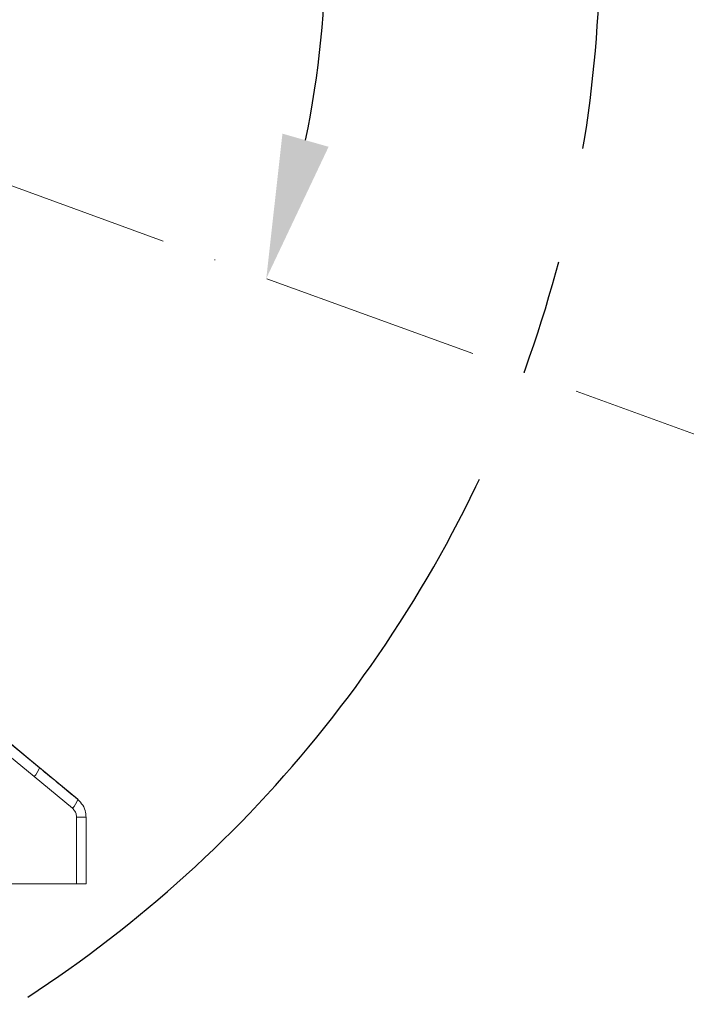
# Model space of a CAD drawing. Header units: millimetres. Extents: x 809 to 6054, y -5716 to -1261.
# Tile 27 of 96: x 2693 to 2809, y -3048 to -2876. Entities that reach past the tile are written whole.
import ezdxf

# ---------------------------------------------------------------- set-up
doc = ezdxf.new("R2010")
doc.units = ezdxf.units.MM
doc.header["$LTSCALE"] = 0.3175
doc.linetypes.add('ACAD_ISO10W100', pattern=[18, 12, -3, 0, -3])
doc.linetypes.add('CENTER2', pattern=[28.574999, 19.049999, -3.175, 3.175, -3.175])
for name, color, linetype, lineweight in [('1轮廓实线层', 7, 'Continuous', 18), ('7标注层', 4, 'Continuous', 13), ('中心线', 4, 'ACAD_ISO10W100', 20), ('细点划线', 6, 'CENTER2', 18)]:
    doc.layers.add(name, color=color, linetype=linetype, lineweight=lineweight)
doc.styles.add('标准汉字', font='gbenor.shx', dxfattribs={"bigfont": 'gbcbig.shx'})
doc.dimstyles.new('M1：10', dxfattribs={"dimscale": 10, "dimtxt": 3.5, "dimasz": 2.5, "dimexe": 2, "dimexo": 0, "dimgap": 1.5, "dimtad": 1, "dimdec": 4, "dimdsep": 46, "dimtxsty": '标准汉字', "dimcen": 5, "dimdle": 5, "dimclrd": 1, "dimclre": 1, "dimclrt": 256, "dimadec": 4, "dimazin": 2, "dimtfac": 1, "dimtdec": 4, "dimtmove": 0, "dimatfit": 3, "dimfxl": 1, "dimtolj": 1, "dimarcsym": 0})

# ---------------------------------------------------------------- blocks, each defined once
blk = doc.blocks.new('*D6')
at = {"layer": '7标注层', "color": 1, "lineweight": -2, "transparency": 16777216}
for p, q in [((2682.03, -2862.69), (3613.47, -2862.69)), ((3593.47, -2887.69), (3593.47, -3472.12)), ((2997.1, -3497.12), (3613.47, -3497.12))]:
    blk.add_line(p, q, dxfattribs=at)
at = {"layer": '7标注层', "color": 1, "transparency": 16777216}
for points in [[(3597.64, -2887.69), (3589.31, -2887.69), (3593.47, -2862.69)], [(3589.31, -3472.12), (3597.64, -3472.12), (3593.47, -3497.12)]]:
    blk.add_solid(points, dxfattribs=at)
at = {"layer": 'Defpoints', "color": 0, "transparency": 16777216}
for p in [(2682.03, -2862.69), (2997.1, -3497.12), (3593.47, -3497.12)]:
    blk.add_point(p, dxfattribs=at)
at = {"layer": '7标注层', "transparency": 16777216, "insert": (3560.97, -3179.9), "char_height": 35, "attachment_point": 5, "rotation": 90, "style": '标准汉字'}
blk.add_mtext('\\A1;634.4', dxfattribs=at)
blk = doc.blocks.new('*D14')
at = {"layer": '7标注层', "color": 1, "lineweight": -2, "transparency": 16777216}
blk.add_arc((2574.24, -2862.69), 171.68, 348.351, 81.649, dxfattribs=at)
at = {"layer": '7标注层', "color": 1, "transparency": 16777216}
for points in [[(2599.48, -2688.68), (2598.87, -2696.99), (2574.24, -2691.01)], [(2738.37, -2896.21), (2746.39, -2898.49), (2735.56, -2921.4)]]:
    blk.add_solid(points, dxfattribs=at)
at = {"layer": 'Defpoints', "color": 0, "transparency": 16777216}
for p in [(2574.24, -2412.69), (2676.76, -2724.98), (2574.24, -2862.69), (2574.24, -2862.69), (2997.1, -3016.6)]:
    blk.add_point(p, dxfattribs=at)
at = {"layer": '7标注层', "transparency": 16777216, "insert": (2744.45, -2749.92), "char_height": 35, "attachment_point": 5, "rotation": 303.5267, "style": '标准汉字'}
blk.add_mtext('\\A1;110%%d', dxfattribs=at)
blk = doc.blocks.new('*D17')
at = {"layer": '7标注层', "color": 1, "lineweight": -2, "transparency": 16777216}
for p, q in [((2574.24, -2202.74), (2574.24, -2179.43)), ((2670.83, -2386.8), (2799.55, -2352.32))]:
    blk.add_line(p, q, dxfattribs=at)
blk.add_arc((2574.24, -2412.69), 213.26, 21.7206, 83.2794, dxfattribs=at)
at = {"layer": '7标注层', "color": 1, "transparency": 16777216}
for points in [[(2599.44, -2196.74), (2598.95, -2205.05), (2574.24, -2199.43)], [(2768.4, -2335.08), (2776.31, -2332.45), (2780.23, -2357.49)]]:
    blk.add_solid(points, dxfattribs=at)
at = {"layer": 'Defpoints', "color": 0, "transparency": 16777216}
for p in [(2574.24, -2202.74), (2704.06, -2243.5), (2670.83, -2386.8), (2574.24, -2412.69), (2574.24, -3258.33)]:
    blk.add_point(p, dxfattribs=at)
at = {"layer": '7标注层', "transparency": 16777216, "insert": (2723.85, -2217.71), "char_height": 35, "attachment_point": 5, "rotation": 322.5, "style": '标准汉字'}
blk.add_mtext('\\A1;75%%d', dxfattribs=at)

msp = doc.modelspace()

# ---------------------------------------------------------------- linework, layer by layer
at = {"layer": '1轮廓实线层'}
for p, q in [((2688.87503, -3002.78772), (2695.21259, -3008.03451)), ((2695.21259, -3008.03451), (2701.86869, -3013.54776)), ((2702.80123, -3011.96805), (2702.80131, -3012.01142)), ((2702.58876, -3015.08193), (2702.58876, -3026.68658)), ((2702.58876, -3015.08193), (2704.24147, -3015.08193)), ((2704.24147, -3015.08193), (2704.24147, -3015.07629)), ((2704.24147, -3026.68658), (2704.24147, -3015.08193)), ((2690.21743, -3026.68658), (2702.58876, -3026.68658)), ((2702.58876, -3026.68658), (2704.24147, -3026.68658))]:
    msp.add_line(p, q, dxfattribs=at)
for points in [[(2685.50511, -2997.56402), (2694.20183, -3004.80657), (2702.80123, -3011.96805)], [(2696.14548, -3006.49868), (2693.09276, -3003.97143), (2689.8085, -3001.25261)]]:
    msp.add_lwpolyline(points, dxfattribs=at)
for centre, radius, start, end in [((2692.70436, -3005.45974), 3.59453, 314.2499218, 343.1998717), ((2699.39529, -3010.99506), 3.55443, 314.0959936, 343.3847803)]:
    msp.add_arc(centre, radius, start, end, dxfattribs=at)
for points, knots in [([(2702.80131, -3012.01142), (2701.78412, -3011.16863), (2699.56584, -3009.33068), (2697.34691, -3007.49344), (2696.14548, -3006.49868)], [0, 0, 0, 0, 46583.488723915, 101587.665825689, 101587.665825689, 101587.665825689, 101587.665825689]), ([(2704.24147, -3015.08193), (2704.22412, -3014.80832), (2704.17852, -3014.08929), (2703.74328, -3012.96622), (2703.11498, -3012.32936), (2702.80131, -3012.01142)], [0, 0, 0, 0, 31594.389851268, 83030.538280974, 134305.932252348, 134305.932252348, 134305.932252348, 134305.932252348]), ([(2701.86869, -3013.54776), (2702.02546, -3013.70629), (2702.33906, -3014.0234), (2702.55731, -3014.58537), (2702.5801, -3014.9451), (2702.58876, -3015.08193)], [0, 0, 0, 0, 51372.902200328, 102764.209081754, 134310.381257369, 134310.381257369, 134310.381257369, 134310.381257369])]:
    msp.add_open_spline(points, degree=3, knots=knots, dxfattribs=at)
at = {"layer": '中心线', "color": 2, "ltscale": 10}
msp.add_line((2574.24147, -2862.68658), (2997.10315, -3016.59564), dxfattribs=at)
at = {"layer": '细点划线', "lineweight": 30, "ltscale": 20}
for radius, start, end in [(930.52057, 340.00000083, 199.99999979), (219.33328, 255.7295704, 115.7295719)]:
    msp.add_arc((2574.24147, -2862.68658), radius, start, end, dxfattribs=at)

# ---------------------------------------------------------------- dimensions: what is measured, and where the dimension line sits
at = {"layer": '7标注层'}
dim = msp.add_angular_dim_2l(base=(2704.0641, -2243.49844), line1=((2574.24147, -2202.74005), (2574.24147, -3258.33103)), line2=((2574.24147, -2412.68658), (2670.83405, -2386.80467)), dimstyle='M1：10', override={"dimtad": 1, "dimtih": 0, "dimtoh": 0, "dimdec": 1, "dimsah": 1, "dimtzin": 8}, dxfattribs=at)
dim.commit()
dim.dimension.update_dxf_attribs({"geometry": '*D17', "text_midpoint": (2723.84885, -2217.71445)})
dim = msp.add_angular_dim_2l(base=(2676.75888, -2724.9818), line1=((2574.24147, -2862.68658), (2997.10315, -3016.59564)), line2=((2574.24147, -2862.68658), (2574.24147, -2412.68658)), dimstyle='M1：10', override={"dimtad": 1, "dimtih": 0, "dimtoh": 0, "dimdec": 1, "dimsah": 1, "dimtzin": 8}, dxfattribs=at)
dim.commit()
dim.dimension.update_dxf_attribs({"geometry": '*D14', "text_midpoint": (2717.35487, -2767.86581), "dimtype": 162})
dim = msp.add_linear_dim(base=(3593.47237, -3497.11619), p1=(2682.02533, -2862.68658), p2=(2997.10315, -3497.11619), angle=270, dimstyle='M1：10', override={"dimdec": 1, "dimsah": 1, "dimtzin": 8}, dxfattribs=at)
dim.commit()
dim.dimension.update_dxf_attribs({"geometry": '*D6', "text_midpoint": (3560.97237, -3179.90138)})

doc.saveas('drawing.dxf')
